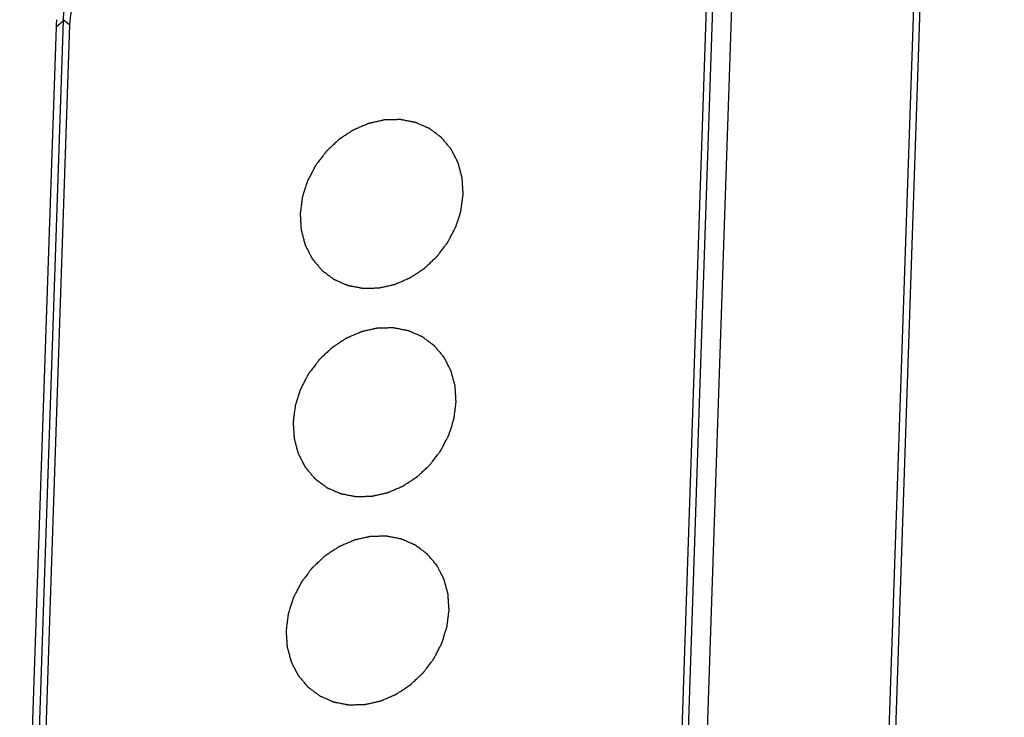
# Model space of a CAD drawing. Header units: millimetres. Extents: x 2798 to 3316, y 1544 to 1917.
# Tile 5 of 20: x 2887.13 to 2894.83, y 1582.15 to 1587.61. Entities that reach past the tile are written whole.
import ezdxf

# ---------------------------------------------------------------- set-up
doc = ezdxf.new("R2010")
doc.units = ezdxf.units.MM

msp = doc.modelspace()

# ---------------------------------------------------------------- linework, layer by layer
at = {"color": 7, "linetype": 'Continuous'}
for p, q in [((2893.5729, 1571.3898), (2894.7822, 1607.1773)), ((2893.624, 1571.3961), (2894.8333, 1607.1836)), ((2892.2857, 1579.8154), (2892.5703, 1588.236)), ((2892.4337, 1579.7918), (2892.7183, 1588.2124)), ((2892.2369, 1579.8748), (2892.5179, 1588.1902)), ((2887.4665, 1587.6058), (2887.1819, 1579.1852)), ((2887.4104, 1587.5571), (2887.4665, 1587.6058)), ((2887.5162, 1587.5727), (2887.4693, 1587.6095)), ((2887.4104, 1587.5571), (2887.1258, 1579.1365)), ((2887.5162, 1587.5727), (2887.2352, 1579.2573))]:
    msp.add_line(p, q, dxfattribs=at)
msp.add_arc((2888.0748, 1587.5343), 0.6648, 173.11375, 178.03896, dxfattribs=at)
for points, knots in [([(2887.4665, 1587.6058), (2887.4689, 1587.6762), (2887.5017, 1587.8192), (2887.6192, 1588.004), (2887.7888, 1588.1404), (2887.9262, 1588.1867), (2887.9946, 1588.1951)], [0, 0, 0, 0, 0.24777, 0.503543, 0.757298, 1, 1, 1, 1]), ([(2888.0443, 1588.162), (2888.0105, 1588.1578), (2887.9424, 1588.1423), (2887.8122, 1588.0858), (2887.6973, 1587.9937), (2887.6096, 1587.8775), (2887.5432, 1587.75), (2887.5186, 1587.643), (2887.5162, 1587.5727)], [0, 0, 0, 0, 0.119865, 0.243263, 0.496541, 0.625057, 0.752741, 1, 1, 1, 1])]:
    msp.add_open_spline(points, degree=3, knots=knots, dxfattribs=at)
at = {"color": 4, "linetype": 'Continuous'}
for points in [[(2890.5972, 1586.2498), (2890.5966, 1586.2603), (2890.5956, 1586.2761), (2890.5943, 1586.2971), (2890.5933, 1586.3129), (2890.5923, 1586.3287), (2890.5915, 1586.3418), (2890.5908, 1586.3524), (2890.5904, 1586.3589), (2890.5901, 1586.3642), (2890.5899, 1586.3681), (2890.5897, 1586.3714), (2890.5895, 1586.3737), (2890.5894, 1586.375), (2890.5894, 1586.3761), (2890.5891, 1586.377), (2890.5888, 1586.3782), (2890.5882, 1586.3804), (2890.5874, 1586.3834), (2890.5864, 1586.3871), (2890.5851, 1586.3921), (2890.5834, 1586.3982), (2890.5808, 1586.4081), (2890.5774, 1586.4205), (2890.5735, 1586.4353), (2890.5695, 1586.4501), (2890.5662, 1586.4624), (2890.5635, 1586.4723), (2890.5618, 1586.4785), (2890.5605, 1586.4834), (2890.5595, 1586.4871), (2890.5587, 1586.4902), (2890.5581, 1586.4923), (2890.5578, 1586.4936), (2890.5576, 1586.4945), (2890.5571, 1586.4953), (2890.5566, 1586.4964), (2890.5555, 1586.4984), (2890.5541, 1586.5011), (2890.5524, 1586.5045), (2890.5501, 1586.5089), (2890.5473, 1586.5144), (2890.5427, 1586.5233), (2890.5371, 1586.5343), (2890.5302, 1586.5476), (2890.5234, 1586.5608), (2890.5177, 1586.5719), (2890.5132, 1586.5807), (2890.5103, 1586.5863), (2890.508, 1586.5907), (2890.5063, 1586.594), (2890.5049, 1586.5968), (2890.5039, 1586.5987), (2890.5033, 1586.5998), (2890.503, 1586.6007), (2890.5023, 1586.6014), (2890.5015, 1586.6023), (2890.5001, 1586.604), (2890.4981, 1586.6064), (2890.4957, 1586.6092), (2890.4925, 1586.613), (2890.4885, 1586.6178), (2890.4821, 1586.6254), (2890.4741, 1586.6349), (2890.4645, 1586.6463), (2890.4549, 1586.6577), (2890.4469, 1586.6672), (2890.4405, 1586.6748), (2890.4365, 1586.6795), (2890.4333, 1586.6833), (2890.4309, 1586.6862), (2890.4289, 1586.6885), (2890.4275, 1586.6902), (2890.4267, 1586.6911), (2890.4261, 1586.6919), (2890.4253, 1586.6924), (2890.4244, 1586.6931), (2890.4227, 1586.6944), (2890.4202, 1586.6962), (2890.4173, 1586.6984), (2890.4134, 1586.7013), (2890.4085, 1586.7049), (2890.4008, 1586.7107), (2890.391, 1586.718), (2890.3793, 1586.7267), (2890.3677, 1586.7354), (2890.3579, 1586.7426), (2890.3501, 1586.7484), (2890.3453, 1586.7521), (2890.3414, 1586.755), (2890.3384, 1586.7571), (2890.336, 1586.7589), (2890.3343, 1586.7602), (2890.3333, 1586.7609), (2890.3326, 1586.7615), (2890.3318, 1586.7618), (2890.3306, 1586.7623), (2890.3287, 1586.7632), (2890.3259, 1586.7644), (2890.3225, 1586.7659), (2890.318, 1586.7679), (2890.3124, 1586.7703), (2890.3034, 1586.7742), (2890.2922, 1586.7792), (2890.2788, 1586.785), (2890.2653, 1586.7909), (2890.2541, 1586.7958), (2890.2451, 1586.7998), (2890.2395, 1586.8022), (2890.235, 1586.8042), (2890.2317, 1586.8057), (2890.2288, 1586.8069), (2890.2269, 1586.8078), (2890.2258, 1586.8082), (2890.2249, 1586.8087), (2890.224, 1586.8088), (2890.2228, 1586.809), (2890.2206, 1586.8094), (2890.2176, 1586.81), (2890.2139, 1586.8107), (2890.209, 1586.8117), (2890.2028, 1586.8129), (2890.193, 1586.8148), (2890.1807, 1586.8172), (2890.166, 1586.82), (2890.1513, 1586.8229), (2890.139, 1586.8253), (2890.1292, 1586.8272), (2890.1231, 1586.8283), (2890.1182, 1586.8293), (2890.1145, 1586.83), (2890.1114, 1586.8306), (2890.1093, 1586.831), (2890.108, 1586.8312), (2890.1071, 1586.8315), (2890.1061, 1586.8314), (2890.1048, 1586.8314), (2890.1025, 1586.8313), (2890.0993, 1586.8313), (2890.0953, 1586.8312), (2890.0901, 1586.8311), (2890.0836, 1586.831), (2890.0731, 1586.8307), (2890.06, 1586.8305), (2890.0443, 1586.8301), (2890.0286, 1586.8298), (2890.0155, 1586.8296), (2890.005, 1586.8293), (2889.9985, 1586.8292), (2889.9932, 1586.8291), (2889.9893, 1586.829), (2889.986, 1586.8289), (2889.9838, 1586.8289), (2889.9824, 1586.8289), (2889.9815, 1586.8289), (2889.9805, 1586.8286), (2889.9792, 1586.8284), (2889.9769, 1586.8278), (2889.9737, 1586.8271), (2889.9698, 1586.8262), (2889.9646, 1586.8251), (2889.9581, 1586.8236), (2889.9478, 1586.8213), (2889.9348, 1586.8184), (2889.9193, 1586.8149), (2889.9037, 1586.8115), (2889.8908, 1586.8086), (2889.8804, 1586.8062), (2889.874, 1586.8048), (2889.8688, 1586.8036), (2889.8649, 1586.8028), (2889.8617, 1586.802), (2889.8594, 1586.8015), (2889.8581, 1586.8012), (2889.8571, 1586.8011), (2889.8562, 1586.8006), (2889.8549, 1586.8001), (2889.8527, 1586.7991), (2889.8496, 1586.7978), (2889.8458, 1586.7962), (2889.8408, 1586.794), (2889.8345, 1586.7913), (2889.8245, 1586.787), (2889.812, 1586.7816), (2889.7969, 1586.7751), (2889.7818, 1586.7686), (2889.7693, 1586.7632), (2889.7593, 1586.7589), (2889.753, 1586.7562), (2889.748, 1586.7541), (2889.7442, 1586.7524), (2889.7411, 1586.7511), (2889.7389, 1586.7501), (2889.7376, 1586.7496), (2889.7367, 1586.7492), (2889.7358, 1586.7486), (2889.7346, 1586.7479), (2889.7326, 1586.7465), (2889.7297, 1586.7446), (2889.7262, 1586.7423), (2889.7215, 1586.7392), (2889.7157, 1586.7354), (2889.7063, 1586.7292), (2889.6947, 1586.7215), (2889.6807, 1586.7123), (2889.6667, 1586.703), (2889.655, 1586.6953), (2889.6457, 1586.6892), (2889.6399, 1586.6853), (2889.6352, 1586.6823), (2889.6317, 1586.68), (2889.6288, 1586.678), (2889.6267, 1586.6767), (2889.6256, 1586.6759), (2889.6247, 1586.6754), (2889.6239, 1586.6746), (2889.6229, 1586.6736), (2889.621, 1586.6719), (2889.6184, 1586.6694), (2889.6152, 1586.6665), (2889.611, 1586.6625), (2889.6058, 1586.6576), (2889.5974, 1586.6497), (2889.5869, 1586.6398), (2889.5743, 1586.6279), (2889.5617, 1586.6161), (2889.5512, 1586.6062), (2889.5427, 1586.5983), (2889.5375, 1586.5933), (2889.5333, 1586.5894), (2889.5301, 1586.5864), (2889.5275, 1586.5839), (2889.5257, 1586.5822), (2889.5246, 1586.5812), (2889.5238, 1586.5805), (2889.5232, 1586.5796), (2889.5223, 1586.5785), (2889.5208, 1586.5765), (2889.5187, 1586.5737), (2889.5161, 1586.5703), (2889.5127, 1586.5657), (2889.5084, 1586.56), (2889.5015, 1586.551), (2889.4929, 1586.5396), (2889.4826, 1586.526), (2889.4723, 1586.5124), (2889.4638, 1586.501), (2889.4569, 1586.4919), (2889.4526, 1586.4863), (2889.4492, 1586.4817), (2889.4466, 1586.4783), (2889.4445, 1586.4755), (2889.4429, 1586.4735), (2889.4421, 1586.4723), (2889.4414, 1586.4715), (2889.441, 1586.4706), (2889.4403, 1586.4693), (2889.4392, 1586.4671), (2889.4375, 1586.464), (2889.4356, 1586.4602), (2889.433, 1586.4552), (2889.4297, 1586.4489), (2889.4245, 1586.4389), (2889.418, 1586.4263), (2889.4101, 1586.4113), (2889.4023, 1586.3962), (2889.3958, 1586.3837), (2889.3905, 1586.3737), (2889.3873, 1586.3674), (2889.3847, 1586.3624), (2889.3827, 1586.3586), (2889.3811, 1586.3555), (2889.3799, 1586.3533), (2889.3793, 1586.352), (2889.3787, 1586.3511), (2889.3785, 1586.3501), (2889.378, 1586.3488), (2889.3773, 1586.3464), (2889.3763, 1586.3431), (2889.375, 1586.3392), (2889.3733, 1586.3339), (2889.3712, 1586.3272), (2889.3678, 1586.3166), (2889.3636, 1586.3034), (2889.3585, 1586.2874), (2889.3534, 1586.2715), (2889.3492, 1586.2583), (2889.3458, 1586.2477), (2889.3437, 1586.241), (2889.342, 1586.2357), (2889.3408, 1586.2318), (2889.3397, 1586.2284), (2889.339, 1586.2261), (2889.3386, 1586.2248), (2889.3382, 1586.2238), (2889.3381, 1586.2228), (2889.3379, 1586.2214), (2889.3376, 1586.219), (2889.3372, 1586.2156), (2889.3366, 1586.2115), (2889.3359, 1586.206), (2889.3351, 1586.1991), (2889.3336, 1586.1882), (2889.3319, 1586.1745), (2889.3297, 1586.158), (2889.3276, 1586.1416), (2889.3248, 1586.1196), (2889.3227, 1586.1032), (2889.3213, 1586.0922)], [(2889.3213, 1586.0922), (2889.3219, 1586.0817), (2889.3229, 1586.0659), (2889.3242, 1586.0449), (2889.3252, 1586.0291), (2889.3262, 1586.0133), (2889.327, 1586.0001), (2889.3276, 1585.9896), (2889.328, 1585.983), (2889.3284, 1585.9778), (2889.3286, 1585.9738), (2889.3288, 1585.9706), (2889.3289, 1585.9682), (2889.329, 1585.9669), (2889.329, 1585.9659), (2889.3294, 1585.965), (2889.3297, 1585.9638), (2889.3303, 1585.9616), (2889.3311, 1585.9585), (2889.3321, 1585.9548), (2889.3334, 1585.9499), (2889.3351, 1585.9437), (2889.3377, 1585.9339), (2889.341, 1585.9215), (2889.345, 1585.9067), (2889.349, 1585.8919), (2889.3523, 1585.8796), (2889.355, 1585.8697), (2889.3566, 1585.8635), (2889.3579, 1585.8586), (2889.3589, 1585.8549), (2889.3598, 1585.8518), (2889.3603, 1585.8496), (2889.3607, 1585.8484), (2889.3609, 1585.8474), (2889.3614, 1585.8467), (2889.3619, 1585.8455), (2889.3629, 1585.8436), (2889.3643, 1585.8408), (2889.366, 1585.8375), (2889.3683, 1585.8331), (2889.3712, 1585.8276), (2889.3757, 1585.8187), (2889.3814, 1585.8077), (2889.3882, 1585.7944), (2889.3951, 1585.7811), (2889.4008, 1585.7701), (2889.4053, 1585.7612), (2889.4082, 1585.7557), (2889.4104, 1585.7513), (2889.4121, 1585.748), (2889.4136, 1585.7452), (2889.4145, 1585.7433), (2889.4151, 1585.7422), (2889.4155, 1585.7413), (2889.4162, 1585.7406), (2889.4169, 1585.7397), (2889.4184, 1585.738), (2889.4204, 1585.7356), (2889.4228, 1585.7328), (2889.426, 1585.729), (2889.43, 1585.7242), (2889.4364, 1585.7166), (2889.4444, 1585.7071), (2889.454, 1585.6957), (2889.4636, 1585.6843), (2889.4716, 1585.6748), (2889.478, 1585.6672), (2889.482, 1585.6625), (2889.4852, 1585.6587), (2889.4876, 1585.6558), (2889.4896, 1585.6534), (2889.491, 1585.6518), (2889.4918, 1585.6508), (2889.4924, 1585.6501), (2889.4931, 1585.6496), (2889.4941, 1585.6488), (2889.4958, 1585.6476), (2889.4982, 1585.6458), (2889.5012, 1585.6436), (2889.5051, 1585.6407), (2889.5099, 1585.6371), (2889.5177, 1585.6313), (2889.5274, 1585.624), (2889.5391, 1585.6153), (2889.5508, 1585.6066), (2889.5605, 1585.5994), (2889.5683, 1585.5936), (2889.5732, 1585.5899), (2889.5771, 1585.587), (2889.58, 1585.5849), (2889.5825, 1585.583), (2889.5841, 1585.5818), (2889.5851, 1585.5811), (2889.5858, 1585.5805), (2889.5867, 1585.5801), (2889.5878, 1585.5796), (2889.5898, 1585.5788), (2889.5926, 1585.5776), (2889.596, 1585.5761), (2889.6004, 1585.5741), (2889.606, 1585.5717), (2889.615, 1585.5677), (2889.6262, 1585.5628), (2889.6397, 1585.5569), (2889.6532, 1585.5511), (2889.6644, 1585.5461), (2889.6733, 1585.5422), (2889.679, 1585.5398), (2889.6834, 1585.5378), (2889.6868, 1585.5363), (2889.6896, 1585.5351), (2889.6916, 1585.5342), (2889.6927, 1585.5338), (2889.6935, 1585.5333), (2889.6945, 1585.5332), (2889.6957, 1585.533), (2889.6978, 1585.5326), (2889.7009, 1585.5319), (2889.7046, 1585.5312), (2889.7095, 1585.5303), (2889.7156, 1585.5291), (2889.7254, 1585.5272), (2889.7377, 1585.5248), (2889.7524, 1585.522), (2889.7672, 1585.5191), (2889.7794, 1585.5167), (2889.7893, 1585.5148), (2889.7954, 1585.5136), (2889.8003, 1585.5127), (2889.804, 1585.512), (2889.807, 1585.5114), (2889.8092, 1585.5109), (2889.8104, 1585.5107), (2889.8113, 1585.5105), (2889.8123, 1585.5106), (2889.8136, 1585.5106), (2889.8159, 1585.5106), (2889.8192, 1585.5107), (2889.8231, 1585.5108), (2889.8284, 1585.5109), (2889.8349, 1585.511), (2889.8454, 1585.5112), (2889.8585, 1585.5115), (2889.8742, 1585.5118), (2889.8899, 1585.5122), (2889.903, 1585.5124), (2889.9134, 1585.5126), (2889.92, 1585.5128), (2889.9252, 1585.5129), (2889.9291, 1585.513), (2889.9324, 1585.513), (2889.9347, 1585.5131), (2889.936, 1585.5131), (2889.937, 1585.5131), (2889.938, 1585.5134), (2889.9393, 1585.5136), (2889.9415, 1585.5142), (2889.9448, 1585.5149), (2889.9487, 1585.5157), (2889.9538, 1585.5169), (2889.9603, 1585.5183), (2889.9707, 1585.5207), (2889.9836, 1585.5236), (2889.9992, 1585.527), (2890.0147, 1585.5305), (2890.0277, 1585.5334), (2890.038, 1585.5357), (2890.0445, 1585.5372), (2890.0497, 1585.5384), (2890.0536, 1585.5392), (2890.0568, 1585.54), (2890.0591, 1585.5404), (2890.0604, 1585.5408), (2890.0614, 1585.5409), (2890.0623, 1585.5414), (2890.0635, 1585.5419), (2890.0657, 1585.5429), (2890.0689, 1585.5442), (2890.0726, 1585.5458), (2890.0777, 1585.548), (2890.0839, 1585.5507), (2890.094, 1585.555), (2890.1065, 1585.5604), (2890.1216, 1585.5669), (2890.1366, 1585.5734), (2890.1492, 1585.5787), (2890.1592, 1585.5831), (2890.1655, 1585.5858), (2890.1705, 1585.5879), (2890.1743, 1585.5895), (2890.1774, 1585.5909), (2890.1796, 1585.5918), (2890.1808, 1585.5924), (2890.1818, 1585.5927), (2890.1827, 1585.5934), (2890.1838, 1585.5941), (2890.1859, 1585.5955), (2890.1888, 1585.5974), (2890.1923, 1585.5997), (2890.197, 1585.6028), (2890.2028, 1585.6066), (2890.2121, 1585.6128), (2890.2238, 1585.6205), (2890.2378, 1585.6297), (2890.2518, 1585.6389), (2890.2634, 1585.6466), (2890.2728, 1585.6528), (2890.2786, 1585.6566), (2890.2833, 1585.6597), (2890.2868, 1585.662), (2890.2897, 1585.6639), (2890.2917, 1585.6653), (2890.2929, 1585.6661), (2890.2938, 1585.6666), (2890.2945, 1585.6674), (2890.2956, 1585.6684), (2890.2974, 1585.6701), (2890.3001, 1585.6726), (2890.3032, 1585.6755), (2890.3074, 1585.6795), (2890.3127, 1585.6844), (2890.3211, 1585.6923), (2890.3316, 1585.7022), (2890.3442, 1585.7141), (2890.3568, 1585.7259), (2890.3673, 1585.7358), (2890.3757, 1585.7437), (2890.381, 1585.7487), (2890.3852, 1585.7526), (2890.3883, 1585.7556), (2890.3909, 1585.7581), (2890.3928, 1585.7598), (2890.3938, 1585.7608), (2890.3947, 1585.7615), (2890.3953, 1585.7624), (2890.3961, 1585.7635), (2890.3976, 1585.7655), (2890.3998, 1585.7683), (2890.4024, 1585.7717), (2890.4058, 1585.7763), (2890.4101, 1585.7819), (2890.4169, 1585.791), (2890.4255, 1585.8024), (2890.4358, 1585.816), (2890.4461, 1585.8296), (2890.4547, 1585.841), (2890.4616, 1585.85), (2890.4659, 1585.8557), (2890.4693, 1585.8603), (2890.4719, 1585.8637), (2890.474, 1585.8665), (2890.4755, 1585.8685), (2890.4764, 1585.8696), (2890.4771, 1585.8705), (2890.4775, 1585.8714), (2890.4782, 1585.8727), (2890.4793, 1585.8749), (2890.4809, 1585.878), (2890.4829, 1585.8818), (2890.4855, 1585.8868), (2890.4888, 1585.8931), (2890.494, 1585.9031), (2890.5005, 1585.9156), (2890.5083, 1585.9307), (2890.5162, 1585.9457), (2890.5227, 1585.9583), (2890.5279, 1585.9683), (2890.5312, 1585.9746), (2890.5338, 1585.9796), (2890.5358, 1585.9834), (2890.5374, 1585.9865), (2890.5385, 1585.9887), (2890.5392, 1585.99), (2890.5397, 1585.9909), (2890.54, 1585.9919), (2890.5404, 1585.9932), (2890.5411, 1585.9955), (2890.5422, 1585.9988), (2890.5435, 1586.0028), (2890.5452, 1586.0081), (2890.5473, 1586.0148), (2890.5507, 1586.0254), (2890.5549, 1586.0386), (2890.5599, 1586.0545), (2890.565, 1586.0704), (2890.5692, 1586.0837), (2890.5726, 1586.0943), (2890.5747, 1586.1009), (2890.5764, 1586.1062), (2890.5777, 1586.1102), (2890.5787, 1586.1135), (2890.5795, 1586.1159), (2890.5799, 1586.1172), (2890.5803, 1586.1182), (2890.5803, 1586.1192), (2890.5805, 1586.1206), (2890.5808, 1586.123), (2890.5813, 1586.1264), (2890.5818, 1586.1305), (2890.5825, 1586.136), (2890.5834, 1586.1428), (2890.5848, 1586.1538), (2890.5866, 1586.1675), (2890.5887, 1586.184), (2890.5908, 1586.2004), (2890.5937, 1586.2223), (2890.5958, 1586.2388), (2890.5972, 1586.2498)], [(2890.5421, 1584.6183), (2890.5414, 1584.6288), (2890.5404, 1584.6446), (2890.5391, 1584.6656), (2890.5382, 1584.6814), (2890.5372, 1584.6972), (2890.5364, 1584.7103), (2890.5357, 1584.7209), (2890.5353, 1584.7274), (2890.535, 1584.7327), (2890.5347, 1584.7367), (2890.5345, 1584.7399), (2890.5344, 1584.7422), (2890.5343, 1584.7436), (2890.5343, 1584.7446), (2890.534, 1584.7455), (2890.5337, 1584.7467), (2890.5331, 1584.7489), (2890.5323, 1584.7519), (2890.5313, 1584.7556), (2890.5299, 1584.7606), (2890.5283, 1584.7668), (2890.5256, 1584.7766), (2890.5223, 1584.789), (2890.5183, 1584.8038), (2890.5143, 1584.8186), (2890.511, 1584.8309), (2890.5084, 1584.8408), (2890.5067, 1584.847), (2890.5054, 1584.8519), (2890.5044, 1584.8556), (2890.5036, 1584.8587), (2890.503, 1584.8609), (2890.5026, 1584.8621), (2890.5025, 1584.863), (2890.502, 1584.8638), (2890.5014, 1584.865), (2890.5004, 1584.8669), (2890.499, 1584.8696), (2890.4973, 1584.873), (2890.495, 1584.8774), (2890.4922, 1584.8829), (2890.4876, 1584.8918), (2890.4819, 1584.9028), (2890.4751, 1584.9161), (2890.4683, 1584.9294), (2890.4626, 1584.9404), (2890.458, 1584.9493), (2890.4552, 1584.9548), (2890.4529, 1584.9592), (2890.4512, 1584.9625), (2890.4498, 1584.9653), (2890.4488, 1584.9672), (2890.4482, 1584.9683), (2890.4478, 1584.9692), (2890.4472, 1584.9699), (2890.4464, 1584.9708), (2890.445, 1584.9725), (2890.443, 1584.9749), (2890.4406, 1584.9777), (2890.4374, 1584.9815), (2890.4334, 1584.9863), (2890.427, 1584.9939), (2890.419, 1585.0034), (2890.4094, 1585.0148), (2890.3998, 1585.0262), (2890.3917, 1585.0357), (2890.3853, 1585.0433), (2890.3813, 1585.048), (2890.3781, 1585.0518), (2890.3757, 1585.0547), (2890.3737, 1585.057), (2890.3723, 1585.0587), (2890.3715, 1585.0596), (2890.371, 1585.0604), (2890.3702, 1585.0609), (2890.3692, 1585.0616), (2890.3675, 1585.0629), (2890.3651, 1585.0647), (2890.3622, 1585.0669), (2890.3583, 1585.0698), (2890.3534, 1585.0734), (2890.3456, 1585.0792), (2890.3359, 1585.0865), (2890.3242, 1585.0952), (2890.3125, 1585.1039), (2890.3028, 1585.1111), (2890.295, 1585.1169), (2890.2901, 1585.1206), (2890.2862, 1585.1235), (2890.2833, 1585.1256), (2890.2809, 1585.1274), (2890.2792, 1585.1287), (2890.2782, 1585.1294), (2890.2775, 1585.13), (2890.2766, 1585.1303), (2890.2755, 1585.1309), (2890.2735, 1585.1317), (2890.2707, 1585.1329), (2890.2674, 1585.1344), (2890.2629, 1585.1364), (2890.2573, 1585.1388), (2890.2483, 1585.1427), (2890.2371, 1585.1477), (2890.2236, 1585.1535), (2890.2102, 1585.1594), (2890.199, 1585.1643), (2890.19, 1585.1683), (2890.1844, 1585.1707), (2890.1799, 1585.1727), (2890.1765, 1585.1742), (2890.1737, 1585.1754), (2890.1718, 1585.1763), (2890.1706, 1585.1767), (2890.1698, 1585.1772), (2890.1689, 1585.1773), (2890.1677, 1585.1775), (2890.1655, 1585.1779), (2890.1624, 1585.1785), (2890.1588, 1585.1793), (2890.1538, 1585.1802), (2890.1477, 1585.1814), (2890.1379, 1585.1833), (2890.1256, 1585.1857), (2890.1109, 1585.1885), (2890.0962, 1585.1914), (2890.0839, 1585.1938), (2890.0741, 1585.1957), (2890.0679, 1585.1969), (2890.063, 1585.1978), (2890.0594, 1585.1985), (2890.0563, 1585.1991), (2890.0541, 1585.1995), (2890.0529, 1585.1998), (2890.052, 1585.2), (2890.051, 1585.1999), (2890.0497, 1585.1999), (2890.0474, 1585.1998), (2890.0441, 1585.1998), (2890.0402, 1585.1997), (2890.035, 1585.1996), (2890.0284, 1585.1995), (2890.018, 1585.1992), (2890.0049, 1585.199), (2889.9892, 1585.1987), (2889.9735, 1585.1983), (2889.9604, 1585.1981), (2889.9499, 1585.1978), (2889.9433, 1585.1977), (2889.9381, 1585.1976), (2889.9342, 1585.1975), (2889.9309, 1585.1974), (2889.9286, 1585.1974), (2889.9273, 1585.1974), (2889.9263, 1585.1974), (2889.9254, 1585.1971), (2889.9241, 1585.1969), (2889.9218, 1585.1963), (2889.9186, 1585.1956), (2889.9147, 1585.1947), (2889.9095, 1585.1936), (2889.903, 1585.1921), (2889.8927, 1585.1898), (2889.8797, 1585.1869), (2889.8642, 1585.1834), (2889.8486, 1585.18), (2889.8357, 1585.1771), (2889.8253, 1585.1747), (2889.8188, 1585.1733), (2889.8136, 1585.1721), (2889.8098, 1585.1713), (2889.8065, 1585.1705), (2889.8043, 1585.17), (2889.803, 1585.1697), (2889.802, 1585.1696), (2889.8011, 1585.1691), (2889.7998, 1585.1686), (2889.7976, 1585.1676), (2889.7945, 1585.1663), (2889.7907, 1585.1647), (2889.7857, 1585.1625), (2889.7794, 1585.1598), (2889.7694, 1585.1555), (2889.7568, 1585.1501), (2889.7418, 1585.1436), (2889.7267, 1585.1371), (2889.7142, 1585.1317), (2889.7041, 1585.1274), (2889.6979, 1585.1247), (2889.6928, 1585.1226), (2889.6891, 1585.1209), (2889.6859, 1585.1196), (2889.6837, 1585.1187), (2889.6825, 1585.1181), (2889.6815, 1585.1178), (2889.6807, 1585.1171), (2889.6795, 1585.1164), (2889.6775, 1585.115), (2889.6745, 1585.1131), (2889.671, 1585.1108), (2889.6664, 1585.1077), (2889.6605, 1585.1039), (2889.6512, 1585.0977), (2889.6396, 1585.09), (2889.6256, 1585.0808), (2889.6116, 1585.0715), (2889.5999, 1585.0639), (2889.5906, 1585.0577), (2889.5847, 1585.0539), (2889.5801, 1585.0508), (2889.5766, 1585.0485), (2889.5737, 1585.0465), (2889.5716, 1585.0452), (2889.5704, 1585.0444), (2889.5695, 1585.0439), (2889.5688, 1585.0431), (2889.5677, 1585.0421), (2889.5659, 1585.0404), (2889.5633, 1585.0379), (2889.5601, 1585.035), (2889.5559, 1585.031), (2889.5507, 1585.0261), (2889.5423, 1585.0182), (2889.5317, 1585.0083), (2889.5191, 1584.9964), (2889.5065, 1584.9846), (2889.496, 1584.9747), (2889.4876, 1584.9668), (2889.4824, 1584.9618), (2889.4782, 1584.9579), (2889.475, 1584.9549), (2889.4724, 1584.9524), (2889.4705, 1584.9507), (2889.4695, 1584.9497), (2889.4687, 1584.949), (2889.4681, 1584.9481), (2889.4672, 1584.947), (2889.4657, 1584.945), (2889.4636, 1584.9422), (2889.461, 1584.9388), (2889.4575, 1584.9342), (2889.4533, 1584.9285), (2889.4464, 1584.9195), (2889.4378, 1584.9081), (2889.4275, 1584.8945), (2889.4172, 1584.8809), (2889.4086, 1584.8695), (2889.4018, 1584.8604), (2889.3975, 1584.8548), (2889.394, 1584.8502), (2889.3915, 1584.8468), (2889.3893, 1584.844), (2889.3878, 1584.842), (2889.387, 1584.8409), (2889.3863, 1584.84), (2889.3858, 1584.8391), (2889.3852, 1584.8378), (2889.384, 1584.8356), (2889.3824, 1584.8325), (2889.3804, 1584.8287), (2889.3778, 1584.8237), (2889.3746, 1584.8174), (2889.3694, 1584.8074), (2889.3628, 1584.7949), (2889.355, 1584.7798), (2889.3472, 1584.7648), (2889.3406, 1584.7522), (2889.3354, 1584.7422), (2889.3321, 1584.7359), (2889.3295, 1584.7309), (2889.3276, 1584.7271), (2889.326, 1584.724), (2889.3248, 1584.7218), (2889.3242, 1584.7205), (2889.3236, 1584.7196), (2889.3234, 1584.7186), (2889.3229, 1584.7173), (2889.3222, 1584.715), (2889.3211, 1584.7116), (2889.3199, 1584.7077), (2889.3182, 1584.7024), (2889.3161, 1584.6957), (2889.3127, 1584.6851), (2889.3085, 1584.6719), (2889.3034, 1584.656), (2889.2983, 1584.64), (2889.2941, 1584.6268), (2889.2907, 1584.6162), (2889.2886, 1584.6096), (2889.2869, 1584.6043), (2889.2856, 1584.6003), (2889.2846, 1584.597), (2889.2838, 1584.5946), (2889.2834, 1584.5933), (2889.2831, 1584.5923), (2889.283, 1584.5913), (2889.2828, 1584.5899), (2889.2825, 1584.5875), (2889.282, 1584.5841), (2889.2815, 1584.58), (2889.2808, 1584.5745), (2889.2799, 1584.5676), (2889.2785, 1584.5567), (2889.2767, 1584.543), (2889.2746, 1584.5265), (2889.2725, 1584.5101), (2889.2697, 1584.4881), (2889.2675, 1584.4717), (2889.2661, 1584.4607)], [(2889.2661, 1584.4607), (2889.2668, 1584.4502), (2889.2678, 1584.4344), (2889.2691, 1584.4134), (2889.27, 1584.3976), (2889.271, 1584.3818), (2889.2718, 1584.3687), (2889.2725, 1584.3581), (2889.2729, 1584.3516), (2889.2732, 1584.3463), (2889.2735, 1584.3423), (2889.2737, 1584.3391), (2889.2738, 1584.3368), (2889.2739, 1584.3354), (2889.2739, 1584.3344), (2889.2742, 1584.3335), (2889.2745, 1584.3323), (2889.2751, 1584.3301), (2889.2759, 1584.327), (2889.2769, 1584.3233), (2889.2783, 1584.3184), (2889.2799, 1584.3122), (2889.2826, 1584.3024), (2889.2859, 1584.29), (2889.2899, 1584.2752), (2889.2939, 1584.2604), (2889.2972, 1584.2481), (2889.2998, 1584.2382), (2889.3015, 1584.232), (2889.3028, 1584.2271), (2889.3038, 1584.2234), (2889.3046, 1584.2203), (2889.3052, 1584.2181), (2889.3056, 1584.2169), (2889.3057, 1584.216), (2889.3062, 1584.2152), (2889.3068, 1584.214), (2889.3078, 1584.2121), (2889.3092, 1584.2094), (2889.3109, 1584.206), (2889.3132, 1584.2016), (2889.316, 1584.1961), (2889.3206, 1584.1872), (2889.3263, 1584.1762), (2889.3331, 1584.1629), (2889.3399, 1584.1496), (2889.3456, 1584.1386), (2889.3502, 1584.1297), (2889.353, 1584.1242), (2889.3553, 1584.1198), (2889.357, 1584.1165), (2889.3584, 1584.1137), (2889.3594, 1584.1118), (2889.36, 1584.1107), (2889.3604, 1584.1098), (2889.361, 1584.1091), (2889.3618, 1584.1082), (2889.3632, 1584.1065), (2889.3652, 1584.1041), (2889.3676, 1584.1013), (2889.3708, 1584.0975), (2889.3748, 1584.0927), (2889.3812, 1584.0851), (2889.3892, 1584.0756), (2889.3988, 1584.0642), (2889.4084, 1584.0528), (2889.4165, 1584.0433), (2889.4229, 1584.0357), (2889.4269, 1584.031), (2889.4301, 1584.0272), (2889.4325, 1584.0243), (2889.4345, 1584.022), (2889.4359, 1584.0203), (2889.4367, 1584.0194), (2889.4372, 1584.0186), (2889.438, 1584.0181), (2889.439, 1584.0174), (2889.4407, 1584.0161), (2889.4431, 1584.0143), (2889.446, 1584.0121), (2889.4499, 1584.0092), (2889.4548, 1584.0056), (2889.4626, 1583.9998), (2889.4723, 1583.9925), (2889.484, 1583.9838), (2889.4957, 1583.9751), (2889.5054, 1583.9679), (2889.5132, 1583.9621), (2889.5181, 1583.9584), (2889.522, 1583.9555), (2889.5249, 1583.9534), (2889.5273, 1583.9516), (2889.529, 1583.9503), (2889.53, 1583.9496), (2889.5307, 1583.949), (2889.5316, 1583.9487), (2889.5327, 1583.9481), (2889.5347, 1583.9473), (2889.5375, 1583.9461), (2889.5408, 1583.9446), (2889.5453, 1583.9426), (2889.5509, 1583.9402), (2889.5599, 1583.9362), (2889.5711, 1583.9313), (2889.5846, 1583.9254), (2889.598, 1583.9196), (2889.6092, 1583.9146), (2889.6182, 1583.9107), (2889.6238, 1583.9083), (2889.6283, 1583.9063), (2889.6317, 1583.9048), (2889.6345, 1583.9036), (2889.6364, 1583.9027), (2889.6376, 1583.9023), (2889.6384, 1583.9018), (2889.6393, 1583.9017), (2889.6406, 1583.9015), (2889.6427, 1583.9011), (2889.6458, 1583.9005), (2889.6495, 1583.8997), (2889.6544, 1583.8988), (2889.6605, 1583.8976), (2889.6703, 1583.8957), (2889.6826, 1583.8933), (2889.6973, 1583.8905), (2889.712, 1583.8876), (2889.7243, 1583.8852), (2889.7341, 1583.8833), (2889.7403, 1583.8821), (2889.7452, 1583.8812), (2889.7488, 1583.8805), (2889.7519, 1583.8799), (2889.7541, 1583.8795), (2889.7553, 1583.8792), (2889.7562, 1583.879), (2889.7572, 1583.8791), (2889.7585, 1583.8791), (2889.7608, 1583.8792), (2889.7641, 1583.8792), (2889.768, 1583.8793), (2889.7732, 1583.8794), (2889.7798, 1583.8795), (2889.7902, 1583.8798), (2889.8033, 1583.88), (2889.819, 1583.8803), (2889.8347, 1583.8807), (2889.8478, 1583.8809), (2889.8583, 1583.8812), (2889.8649, 1583.8813), (2889.8701, 1583.8814), (2889.874, 1583.8815), (2889.8773, 1583.8816), (2889.8796, 1583.8816), (2889.8809, 1583.8816), (2889.8819, 1583.8816), (2889.8828, 1583.8819), (2889.8841, 1583.8821), (2889.8864, 1583.8827), (2889.8896, 1583.8834), (2889.8935, 1583.8842), (2889.8987, 1583.8854), (2889.9052, 1583.8869), (2889.9155, 1583.8892), (2889.9285, 1583.8921), (2889.944, 1583.8956), (2889.9596, 1583.899), (2889.9725, 1583.9019), (2889.9829, 1583.9042), (2889.9894, 1583.9057), (2889.9946, 1583.9069), (2889.9984, 1583.9077), (2890.0017, 1583.9085), (2890.0039, 1583.909), (2890.0052, 1583.9093), (2890.0062, 1583.9094), (2890.0071, 1583.9099), (2890.0084, 1583.9104), (2890.0106, 1583.9114), (2890.0137, 1583.9127), (2890.0175, 1583.9143), (2890.0225, 1583.9165), (2890.0288, 1583.9192), (2890.0388, 1583.9235), (2890.0514, 1583.9289), (2890.0664, 1583.9354), (2890.0815, 1583.9419), (2890.094, 1583.9473), (2890.1041, 1583.9516), (2890.1104, 1583.9543), (2890.1154, 1583.9564), (2890.1191, 1583.9581), (2890.1223, 1583.9594), (2890.1245, 1583.9603), (2890.1257, 1583.9609), (2890.1267, 1583.9612), (2890.1275, 1583.9619), (2890.1287, 1583.9626), (2890.1307, 1583.964), (2890.1337, 1583.9659), (2890.1372, 1583.9682), (2890.1418, 1583.9713), (2890.1477, 1583.9751), (2890.157, 1583.9813), (2890.1687, 1583.989), (2890.1826, 1583.9982), (2890.1966, 1584.0074), (2890.2083, 1584.0151), (2890.2176, 1584.0213), (2890.2235, 1584.0251), (2890.2281, 1584.0282), (2890.2316, 1584.0305), (2890.2345, 1584.0325), (2890.2366, 1584.0338), (2890.2378, 1584.0346), (2890.2387, 1584.0351), (2890.2394, 1584.0359), (2890.2405, 1584.0369), (2890.2423, 1584.0386), (2890.2449, 1584.0411), (2890.2481, 1584.044), (2890.2523, 1584.048), (2890.2575, 1584.0529), (2890.266, 1584.0608), (2890.2765, 1584.0707), (2890.2891, 1584.0826), (2890.3017, 1584.0944), (2890.3122, 1584.1043), (2890.3206, 1584.1122), (2890.3258, 1584.1172), (2890.33, 1584.1211), (2890.3332, 1584.1241), (2890.3358, 1584.1266), (2890.3377, 1584.1283), (2890.3387, 1584.1293), (2890.3395, 1584.13), (2890.3401, 1584.1309), (2890.341, 1584.132), (2890.3425, 1584.134), (2890.3446, 1584.1368), (2890.3472, 1584.1402), (2890.3507, 1584.1448), (2890.3549, 1584.1504), (2890.3618, 1584.1595), (2890.3704, 1584.1709), (2890.3807, 1584.1845), (2890.391, 1584.1981), (2890.3996, 1584.2095), (2890.4064, 1584.2186), (2890.4107, 1584.2242), (2890.4142, 1584.2288), (2890.4167, 1584.2322), (2890.4189, 1584.235), (2890.4204, 1584.237), (2890.4212, 1584.2381), (2890.4219, 1584.239), (2890.4224, 1584.2399), (2890.423, 1584.2412), (2890.4242, 1584.2434), (2890.4258, 1584.2465), (2890.4278, 1584.2503), (2890.4304, 1584.2553), (2890.4336, 1584.2616), (2890.4389, 1584.2716), (2890.4454, 1584.2841), (2890.4532, 1584.2992), (2890.461, 1584.3142), (2890.4676, 1584.3268), (2890.4728, 1584.3368), (2890.4761, 1584.3431), (2890.4787, 1584.3481), (2890.4806, 1584.3519), (2890.4823, 1584.355), (2890.4834, 1584.3572), (2890.484, 1584.3585), (2890.4846, 1584.3594), (2890.4848, 1584.3604), (2890.4853, 1584.3617), (2890.486, 1584.364), (2890.4871, 1584.3674), (2890.4883, 1584.3713), (2890.49, 1584.3766), (2890.4921, 1584.3833), (2890.4955, 1584.3939), (2890.4997, 1584.4071), (2890.5048, 1584.423), (2890.5099, 1584.439), (2890.5141, 1584.4522), (2890.5175, 1584.4628), (2890.5196, 1584.4694), (2890.5213, 1584.4747), (2890.5226, 1584.4787), (2890.5236, 1584.482), (2890.5244, 1584.4844), (2890.5248, 1584.4857), (2890.5251, 1584.4867), (2890.5252, 1584.4877), (2890.5254, 1584.4891), (2890.5257, 1584.4915), (2890.5262, 1584.4949), (2890.5267, 1584.499), (2890.5274, 1584.5045), (2890.5283, 1584.5114), (2890.5297, 1584.5223), (2890.5315, 1584.536), (2890.5336, 1584.5525), (2890.5357, 1584.5689), (2890.5385, 1584.5909), (2890.5407, 1584.6073), (2890.5421, 1584.6183)], [(2890.4869, 1582.9868), (2890.4863, 1582.9973), (2890.4853, 1583.0131), (2890.484, 1583.0341), (2890.483, 1583.0499), (2890.482, 1583.0657), (2890.4812, 1583.0789), (2890.4806, 1583.0894), (2890.4802, 1583.096), (2890.4798, 1583.1012), (2890.4796, 1583.1052), (2890.4794, 1583.1084), (2890.4793, 1583.1108), (2890.4792, 1583.1121), (2890.4792, 1583.1131), (2890.4788, 1583.114), (2890.4785, 1583.1152), (2890.4779, 1583.1174), (2890.4771, 1583.1205), (2890.4761, 1583.1242), (2890.4748, 1583.1291), (2890.4731, 1583.1353), (2890.4705, 1583.1451), (2890.4672, 1583.1575), (2890.4632, 1583.1723), (2890.4592, 1583.1871), (2890.4559, 1583.1994), (2890.4532, 1583.2093), (2890.4516, 1583.2155), (2890.4503, 1583.2204), (2890.4493, 1583.2241), (2890.4484, 1583.2272), (2890.4479, 1583.2294), (2890.4475, 1583.2306), (2890.4473, 1583.2315), (2890.4468, 1583.2323), (2890.4463, 1583.2335), (2890.4453, 1583.2354), (2890.4439, 1583.2382), (2890.4422, 1583.2415), (2890.4399, 1583.2459), (2890.437, 1583.2514), (2890.4325, 1583.2603), (2890.4268, 1583.2713), (2890.42, 1583.2846), (2890.4131, 1583.2979), (2890.4074, 1583.3089), (2890.4029, 1583.3178), (2890.4001, 1583.3233), (2890.3978, 1583.3277), (2890.3961, 1583.331), (2890.3946, 1583.3338), (2890.3937, 1583.3357), (2890.3931, 1583.3368), (2890.3927, 1583.3377), (2890.392, 1583.3384), (2890.3913, 1583.3393), (2890.3898, 1583.341), (2890.3879, 1583.3434), (2890.3854, 1583.3462), (2890.3822, 1583.35), (2890.3782, 1583.3548), (2890.3718, 1583.3624), (2890.3638, 1583.3719), (2890.3542, 1583.3833), (2890.3446, 1583.3947), (2890.3366, 1583.4042), (2890.3302, 1583.4118), (2890.3262, 1583.4165), (2890.323, 1583.4203), (2890.3206, 1583.4232), (2890.3186, 1583.4255), (2890.3172, 1583.4272), (2890.3164, 1583.4282), (2890.3158, 1583.4289), (2890.3151, 1583.4294), (2890.3141, 1583.4302), (2890.3124, 1583.4314), (2890.31, 1583.4332), (2890.307, 1583.4354), (2890.3031, 1583.4383), (2890.2983, 1583.4419), (2890.2905, 1583.4477), (2890.2808, 1583.455), (2890.2691, 1583.4637), (2890.2574, 1583.4724), (2890.2477, 1583.4796), (2890.2399, 1583.4854), (2890.235, 1583.4891), (2890.2311, 1583.492), (2890.2282, 1583.4941), (2890.2257, 1583.496), (2890.2241, 1583.4972), (2890.2231, 1583.4979), (2890.2224, 1583.4985), (2890.2215, 1583.4989), (2890.2204, 1583.4994), (2890.2184, 1583.5002), (2890.2156, 1583.5014), (2890.2122, 1583.5029), (2890.2078, 1583.5049), (2890.2022, 1583.5073), (2890.1932, 1583.5113), (2890.182, 1583.5162), (2890.1685, 1583.5221), (2890.155, 1583.5279), (2890.1438, 1583.5329), (2890.1349, 1583.5368), (2890.1292, 1583.5392), (2890.1248, 1583.5412), (2890.1214, 1583.5427), (2890.1186, 1583.5439), (2890.1166, 1583.5448), (2890.1155, 1583.5452), (2890.1147, 1583.5457), (2890.1137, 1583.5458), (2890.1125, 1583.546), (2890.1104, 1583.5464), (2890.1073, 1583.547), (2890.1036, 1583.5478), (2890.0987, 1583.5487), (2890.0926, 1583.5499), (2890.0828, 1583.5518), (2890.0705, 1583.5542), (2890.0558, 1583.557), (2890.041, 1583.5599), (2890.0288, 1583.5623), (2890.0189, 1583.5642), (2890.0128, 1583.5654), (2890.0079, 1583.5663), (2890.0042, 1583.567), (2890.0012, 1583.5676), (2889.999, 1583.568), (2889.9978, 1583.5683), (2889.9969, 1583.5685), (2889.9959, 1583.5684), (2889.9946, 1583.5684), (2889.9923, 1583.5684), (2889.989, 1583.5683), (2889.9851, 1583.5682), (2889.9798, 1583.5681), (2889.9733, 1583.568), (2889.9628, 1583.5678), (2889.9497, 1583.5675), (2889.934, 1583.5672), (2889.9183, 1583.5668), (2889.9052, 1583.5666), (2889.8948, 1583.5664), (2889.8882, 1583.5662), (2889.883, 1583.5661), (2889.8791, 1583.566), (2889.8758, 1583.566), (2889.8735, 1583.5659), (2889.8722, 1583.5659), (2889.8712, 1583.5659), (2889.8702, 1583.5656), (2889.8689, 1583.5654), (2889.8667, 1583.5648), (2889.8634, 1583.5641), (2889.8595, 1583.5633), (2889.8544, 1583.5621), (2889.8479, 1583.5606), (2889.8375, 1583.5583), (2889.8246, 1583.5554), (2889.809, 1583.552), (2889.7935, 1583.5485), (2889.7805, 1583.5456), (2889.7702, 1583.5433), (2889.7637, 1583.5418), (2889.7585, 1583.5406), (2889.7546, 1583.5398), (2889.7514, 1583.539), (2889.7491, 1583.5386), (2889.7478, 1583.5382), (2889.7469, 1583.5381), (2889.7459, 1583.5376), (2889.7447, 1583.5371), (2889.7425, 1583.5361), (2889.7393, 1583.5348), (2889.7356, 1583.5332), (2889.7306, 1583.531), (2889.7243, 1583.5283), (2889.7142, 1583.524), (2889.7017, 1583.5186), (2889.6866, 1583.5121), (2889.6716, 1583.5056), (2889.659, 1583.5002), (2889.649, 1583.4959), (2889.6427, 1583.4932), (2889.6377, 1583.4911), (2889.6339, 1583.4895), (2889.6308, 1583.4881), (2889.6286, 1583.4872), (2889.6274, 1583.4866), (2889.6264, 1583.4863), (2889.6255, 1583.4856), (2889.6244, 1583.4849), (2889.6223, 1583.4835), (2889.6194, 1583.4816), (2889.6159, 1583.4793), (2889.6112, 1583.4762), (2889.6054, 1583.4724), (2889.5961, 1583.4662), (2889.5844, 1583.4585), (2889.5704, 1583.4493), (2889.5564, 1583.4401), (2889.5448, 1583.4324), (2889.5354, 1583.4262), (2889.5296, 1583.4224), (2889.5249, 1583.4193), (2889.5214, 1583.417), (2889.5185, 1583.4151), (2889.5165, 1583.4137), (2889.5153, 1583.4129), (2889.5144, 1583.4124), (2889.5137, 1583.4116), (2889.5126, 1583.4106), (2889.5108, 1583.4089), (2889.5081, 1583.4064), (2889.505, 1583.4035), (2889.5008, 1583.3995), (2889.4955, 1583.3946), (2889.4871, 1583.3867), (2889.4766, 1583.3768), (2889.464, 1583.3649), (2889.4514, 1583.3531), (2889.4409, 1583.3432), (2889.4325, 1583.3353), (2889.4272, 1583.3303), (2889.423, 1583.3264), (2889.4199, 1583.3234), (2889.4173, 1583.3209), (2889.4154, 1583.3192), (2889.4144, 1583.3182), (2889.4135, 1583.3175), (2889.4129, 1583.3166), (2889.4121, 1583.3155), (2889.4106, 1583.3135), (2889.4084, 1583.3107), (2889.4059, 1583.3073), (2889.4024, 1583.3027), (2889.3981, 1583.2971), (2889.3913, 1583.288), (2889.3827, 1583.2766), (2889.3724, 1583.263), (2889.3621, 1583.2494), (2889.3535, 1583.238), (2889.3466, 1583.229), (2889.3423, 1583.2233), (2889.3389, 1583.2187), (2889.3363, 1583.2153), (2889.3342, 1583.2125), (2889.3327, 1583.2105), (2889.3318, 1583.2094), (2889.3311, 1583.2085), (2889.3307, 1583.2076), (2889.33, 1583.2063), (2889.3289, 1583.2041), (2889.3273, 1583.201), (2889.3253, 1583.1972), (2889.3227, 1583.1922), (2889.3194, 1583.1859), (2889.3142, 1583.1759), (2889.3077, 1583.1634), (2889.2999, 1583.1483), (2889.292, 1583.1333), (2889.2855, 1583.1207), (2889.2803, 1583.1107), (2889.277, 1583.1044), (2889.2744, 1583.0994), (2889.2724, 1583.0956), (2889.2708, 1583.0925), (2889.2697, 1583.0903), (2889.269, 1583.089), (2889.2685, 1583.0881), (2889.2682, 1583.0871), (2889.2678, 1583.0858), (2889.2671, 1583.0835), (2889.266, 1583.0801), (2889.2647, 1583.0762), (2889.263, 1583.0709), (2889.2609, 1583.0642), (2889.2575, 1583.0536), (2889.2533, 1583.0404), (2889.2483, 1583.0245), (2889.2432, 1583.0086), (2889.239, 1582.9953), (2889.2356, 1582.9847), (2889.2335, 1582.9781), (2889.2318, 1582.9728), (2889.2305, 1582.9688), (2889.2295, 1582.9655), (2889.2287, 1582.9631), (2889.2283, 1582.9618), (2889.2279, 1582.9608), (2889.2279, 1582.9598), (2889.2277, 1582.9584), (2889.2274, 1582.956), (2889.2269, 1582.9526), (2889.2264, 1582.9485), (2889.2257, 1582.943), (2889.2248, 1582.9362), (2889.2234, 1582.9252), (2889.2216, 1582.9115), (2889.2195, 1582.895), (2889.2174, 1582.8786), (2889.2145, 1582.8567), (2889.2124, 1582.8402), (2889.211, 1582.8292)], [(2889.211, 1582.8292), (2889.2117, 1582.8187), (2889.2126, 1582.8029), (2889.2139, 1582.7819), (2889.2149, 1582.7661), (2889.2159, 1582.7503), (2889.2167, 1582.7372), (2889.2174, 1582.7266), (2889.2178, 1582.7201), (2889.2181, 1582.7148), (2889.2183, 1582.7109), (2889.2186, 1582.7076), (2889.2187, 1582.7053), (2889.2188, 1582.704), (2889.2188, 1582.7029), (2889.2191, 1582.702), (2889.2194, 1582.7008), (2889.22, 1582.6986), (2889.2208, 1582.6956), (2889.2218, 1582.6919), (2889.2231, 1582.6869), (2889.2248, 1582.6807), (2889.2275, 1582.6709), (2889.2308, 1582.6585), (2889.2347, 1582.6437), (2889.2387, 1582.6289), (2889.242, 1582.6166), (2889.2447, 1582.6067), (2889.2464, 1582.6005), (2889.2477, 1582.5956), (2889.2487, 1582.5919), (2889.2495, 1582.5888), (2889.2501, 1582.5866), (2889.2504, 1582.5854), (2889.2506, 1582.5845), (2889.2511, 1582.5837), (2889.2517, 1582.5826), (2889.2527, 1582.5806), (2889.2541, 1582.5779), (2889.2558, 1582.5745), (2889.2581, 1582.5701), (2889.2609, 1582.5646), (2889.2655, 1582.5557), (2889.2711, 1582.5447), (2889.278, 1582.5314), (2889.2848, 1582.5182), (2889.2905, 1582.5071), (2889.295, 1582.4983), (2889.2979, 1582.4927), (2889.3002, 1582.4883), (2889.3019, 1582.485), (2889.3033, 1582.4822), (2889.3043, 1582.4803), (2889.3049, 1582.4792), (2889.3052, 1582.4783), (2889.3059, 1582.4776), (2889.3067, 1582.4767), (2889.3081, 1582.475), (2889.3101, 1582.4726), (2889.3125, 1582.4698), (2889.3157, 1582.466), (2889.3197, 1582.4612), (2889.3261, 1582.4536), (2889.3341, 1582.4441), (2889.3437, 1582.4327), (2889.3533, 1582.4213), (2889.3613, 1582.4118), (2889.3677, 1582.4042), (2889.3717, 1582.3995), (2889.3749, 1582.3957), (2889.3773, 1582.3928), (2889.3793, 1582.3905), (2889.3807, 1582.3888), (2889.3815, 1582.3879), (2889.3821, 1582.3871), (2889.3829, 1582.3866), (2889.3838, 1582.3859), (2889.3855, 1582.3846), (2889.388, 1582.3828), (2889.3909, 1582.3806), (2889.3948, 1582.3777), (2889.3997, 1582.3741), (2889.4074, 1582.3683), (2889.4172, 1582.361), (2889.4289, 1582.3523), (2889.4405, 1582.3436), (2889.4503, 1582.3364), (2889.4581, 1582.3306), (2889.4629, 1582.3269), (2889.4668, 1582.324), (2889.4698, 1582.3219), (2889.4722, 1582.3201), (2889.4739, 1582.3188), (2889.4749, 1582.3181), (2889.4756, 1582.3175), (2889.4764, 1582.3172), (2889.4776, 1582.3167), (2889.4795, 1582.3158), (2889.4823, 1582.3146), (2889.4857, 1582.3131), (2889.4902, 1582.3111), (2889.4958, 1582.3087), (2889.5048, 1582.3048), (2889.516, 1582.2998), (2889.5294, 1582.294), (2889.5429, 1582.2881), (2889.5541, 1582.2832), (2889.5631, 1582.2792), (2889.5687, 1582.2768), (2889.5732, 1582.2748), (2889.5765, 1582.2733), (2889.5794, 1582.2721), (2889.5813, 1582.2712), (2889.5824, 1582.2708), (2889.5833, 1582.2703), (2889.5842, 1582.2702), (2889.5854, 1582.27), (2889.5876, 1582.2696), (2889.5906, 1582.269), (2889.5943, 1582.2683), (2889.5992, 1582.2673), (2889.6054, 1582.2661), (2889.6152, 1582.2642), (2889.6275, 1582.2618), (2889.6422, 1582.259), (2889.6569, 1582.2561), (2889.6692, 1582.2537), (2889.679, 1582.2518), (2889.6851, 1582.2507), (2889.69, 1582.2497), (2889.6937, 1582.249), (2889.6968, 1582.2484), (2889.6989, 1582.248), (2889.7002, 1582.2478), (2889.7011, 1582.2475), (2889.7021, 1582.2476), (2889.7034, 1582.2476), (2889.7057, 1582.2477), (2889.7089, 1582.2477), (2889.7129, 1582.2478), (2889.7181, 1582.2479), (2889.7246, 1582.248), (2889.7351, 1582.2483), (2889.7482, 1582.2485), (2889.7639, 1582.2489), (2889.7796, 1582.2492), (2889.7927, 1582.2494), (2889.8032, 1582.2497), (2889.8097, 1582.2498), (2889.815, 1582.2499), (2889.8189, 1582.25), (2889.8222, 1582.2501), (2889.8245, 1582.2501), (2889.8258, 1582.2501), (2889.8267, 1582.2501), (2889.8277, 1582.2504), (2889.829, 1582.2506), (2889.8313, 1582.2512), (2889.8345, 1582.2519), (2889.8384, 1582.2528), (2889.8436, 1582.2539), (2889.8501, 1582.2554), (2889.8604, 1582.2577), (2889.8734, 1582.2606), (2889.8889, 1582.2641), (2889.9045, 1582.2675), (2889.9174, 1582.2704), (2889.9278, 1582.2728), (2889.9342, 1582.2742), (2889.9394, 1582.2754), (2889.9433, 1582.2762), (2889.9465, 1582.277), (2889.9488, 1582.2775), (2889.9501, 1582.2778), (2889.9511, 1582.2779), (2889.952, 1582.2784), (2889.9533, 1582.2789), (2889.9555, 1582.2799), (2889.9586, 1582.2812), (2889.9624, 1582.2828), (2889.9674, 1582.285), (2889.9737, 1582.2877), (2889.9837, 1582.292), (2889.9962, 1582.2974), (2890.0113, 1582.3039), (2890.0264, 1582.3104), (2890.0389, 1582.3158), (2890.0489, 1582.3201), (2890.0552, 1582.3228), (2890.0602, 1582.3249), (2890.064, 1582.3266), (2890.0671, 1582.3279), (2890.0693, 1582.3288), (2890.0706, 1582.3294), (2890.0715, 1582.3298), (2890.0724, 1582.3304), (2890.0736, 1582.3311), (2890.0756, 1582.3325), (2890.0785, 1582.3344), (2890.082, 1582.3367), (2890.0867, 1582.3398), (2890.0925, 1582.3436), (2890.1019, 1582.3498), (2890.1135, 1582.3575), (2890.1275, 1582.3667), (2890.1415, 1582.376), (2890.1532, 1582.3836), (2890.1625, 1582.3898), (2890.1683, 1582.3936), (2890.173, 1582.3967), (2890.1765, 1582.399), (2890.1794, 1582.401), (2890.1815, 1582.4023), (2890.1826, 1582.4031), (2890.1835, 1582.4036), (2890.1843, 1582.4044), (2890.1853, 1582.4054), (2890.1872, 1582.4071), (2890.1898, 1582.4096), (2890.193, 1582.4125), (2890.1972, 1582.4165), (2890.2024, 1582.4214), (2890.2108, 1582.4293), (2890.2213, 1582.4392), (2890.2339, 1582.4511), (2890.2465, 1582.4629), (2890.257, 1582.4728), (2890.2655, 1582.4807), (2890.2707, 1582.4857), (2890.2749, 1582.4896), (2890.2781, 1582.4926), (2890.2807, 1582.4951), (2890.2825, 1582.4968), (2890.2836, 1582.4978), (2890.2844, 1582.4985), (2890.285, 1582.4994), (2890.2859, 1582.5005), (2890.2874, 1582.5025), (2890.2895, 1582.5053), (2890.2921, 1582.5087), (2890.2955, 1582.5133), (2890.2998, 1582.519), (2890.3067, 1582.528), (2890.3153, 1582.5394), (2890.3256, 1582.553), (2890.3359, 1582.5666), (2890.3444, 1582.578), (2890.3513, 1582.5871), (2890.3556, 1582.5927), (2890.359, 1582.5973), (2890.3616, 1582.6007), (2890.3637, 1582.6035), (2890.3653, 1582.6055), (2890.3661, 1582.6067), (2890.3668, 1582.6075), (2890.3672, 1582.6084), (2890.3679, 1582.6097), (2890.369, 1582.6119), (2890.3707, 1582.615), (2890.3726, 1582.6188), (2890.3752, 1582.6238), (2890.3785, 1582.6301), (2890.3837, 1582.6401), (2890.3902, 1582.6527), (2890.3981, 1582.6677), (2890.4059, 1582.6828), (2890.4124, 1582.6953), (2890.4177, 1582.7053), (2890.4209, 1582.7116), (2890.4235, 1582.7166), (2890.4255, 1582.7204), (2890.4271, 1582.7235), (2890.4283, 1582.7257), (2890.4289, 1582.727), (2890.4295, 1582.7279), (2890.4297, 1582.7289), (2890.4302, 1582.7302), (2890.4309, 1582.7326), (2890.4319, 1582.7359), (2890.4332, 1582.7398), (2890.4349, 1582.7451), (2890.437, 1582.7518), (2890.4404, 1582.7624), (2890.4446, 1582.7756), (2890.4497, 1582.7916), (2890.4548, 1582.8075), (2890.459, 1582.8207), (2890.4624, 1582.8313), (2890.4645, 1582.838), (2890.4662, 1582.8433), (2890.4674, 1582.8472), (2890.4685, 1582.8505), (2890.4692, 1582.8529), (2890.4696, 1582.8542), (2890.47, 1582.8552), (2890.4701, 1582.8562), (2890.4703, 1582.8576), (2890.4706, 1582.86), (2890.471, 1582.8634), (2890.4716, 1582.8675), (2890.4723, 1582.873), (2890.4731, 1582.8799), (2890.4746, 1582.8908), (2890.4763, 1582.9045), (2890.4785, 1582.921), (2890.4806, 1582.9374), (2890.4834, 1582.9594), (2890.4855, 1582.9758), (2890.4869, 1582.9868)]]:
    msp.add_open_spline(points, degree=3, knots=[0, 0, 0, 0, 0.015625, 0.023438, 0.03125, 0.039062, 0.046875, 0.050781, 0.054688, 0.056641, 0.058594, 0.060547, 0.061523, 0.062012, 0.0625, 0.062988, 0.063477, 0.064453, 0.066406, 0.068359, 0.070312, 0.074219, 0.078125, 0.085938, 0.09375, 0.101562, 0.109375, 0.113281, 0.117188, 0.119141, 0.121094, 0.123047, 0.124023, 0.124512, 0.125, 0.125488, 0.125977, 0.126953, 0.128906, 0.130859, 0.132812, 0.136719, 0.140625, 0.148438, 0.15625, 0.164062, 0.171875, 0.175781, 0.179688, 0.181641, 0.183594, 0.185547, 0.186523, 0.187012, 0.1875, 0.187988, 0.188477, 0.189453, 0.191406, 0.193359, 0.195312, 0.199219, 0.203125, 0.210938, 0.21875, 0.226562, 0.234375, 0.238281, 0.242188, 0.244141, 0.246094, 0.248047, 0.249023, 0.249512, 0.25, 0.250488, 0.250977, 0.251953, 0.253906, 0.255859, 0.257812, 0.261719, 0.265625, 0.273438, 0.28125, 0.289062, 0.296875, 0.300781, 0.304688, 0.306641, 0.308594, 0.310547, 0.311523, 0.312012, 0.3125, 0.312988, 0.313477, 0.314453, 0.316406, 0.318359, 0.320312, 0.324219, 0.328125, 0.335938, 0.34375, 0.351562, 0.359375, 0.363281, 0.367188, 0.369141, 0.371094, 0.373047, 0.374023, 0.374512, 0.375, 0.375488, 0.375977, 0.376953, 0.378906, 0.380859, 0.382812, 0.386719, 0.390625, 0.398438, 0.40625, 0.414062, 0.421875, 0.425781, 0.429688, 0.431641, 0.433594, 0.435547, 0.436523, 0.437012, 0.4375, 0.437988, 0.438477, 0.439453, 0.441406, 0.443359, 0.445312, 0.449219, 0.453125, 0.460938, 0.46875, 0.476562, 0.484375, 0.488281, 0.492188, 0.494141, 0.496094, 0.498047, 0.499023, 0.499512, 0.5, 0.500488, 0.500977, 0.501953, 0.503906, 0.505859, 0.507812, 0.511719, 0.515625, 0.523438, 0.53125, 0.539062, 0.546875, 0.550781, 0.554688, 0.556641, 0.558594, 0.560547, 0.561523, 0.562012, 0.5625, 0.562988, 0.563477, 0.564453, 0.566406, 0.568359, 0.570312, 0.574219, 0.578125, 0.585938, 0.59375, 0.601562, 0.609375, 0.613281, 0.617188, 0.619141, 0.621094, 0.623047, 0.624023, 0.624512, 0.625, 0.625488, 0.625977, 0.626953, 0.628906, 0.630859, 0.632812, 0.636719, 0.640625, 0.648438, 0.65625, 0.664062, 0.671875, 0.675781, 0.679688, 0.681641, 0.683594, 0.685547, 0.686523, 0.687012, 0.6875, 0.687988, 0.688477, 0.689453, 0.691406, 0.693359, 0.695312, 0.699219, 0.703125, 0.710938, 0.71875, 0.726562, 0.734375, 0.738281, 0.742188, 0.744141, 0.746094, 0.748047, 0.749023, 0.749512, 0.75, 0.750488, 0.750977, 0.751953, 0.753906, 0.755859, 0.757812, 0.761719, 0.765625, 0.773438, 0.78125, 0.789062, 0.796875, 0.800781, 0.804688, 0.806641, 0.808594, 0.810547, 0.811523, 0.812012, 0.8125, 0.812988, 0.813477, 0.814453, 0.816406, 0.818359, 0.820312, 0.824219, 0.828125, 0.835938, 0.84375, 0.851562, 0.859375, 0.863281, 0.867188, 0.869141, 0.871094, 0.873047, 0.874023, 0.874512, 0.875, 0.875488, 0.875977, 0.876953, 0.878906, 0.880859, 0.882812, 0.886719, 0.890625, 0.898438, 0.90625, 0.914062, 0.921875, 0.925781, 0.929688, 0.931641, 0.933594, 0.935547, 0.936523, 0.937012, 0.9375, 0.937988, 0.938477, 0.939453, 0.941406, 0.943359, 0.945312, 0.949219, 0.953125, 0.960938, 0.96875, 0.976562, 0.984375, 1, 1, 1, 1], dxfattribs=at)

doc.saveas('drawing.dxf')
